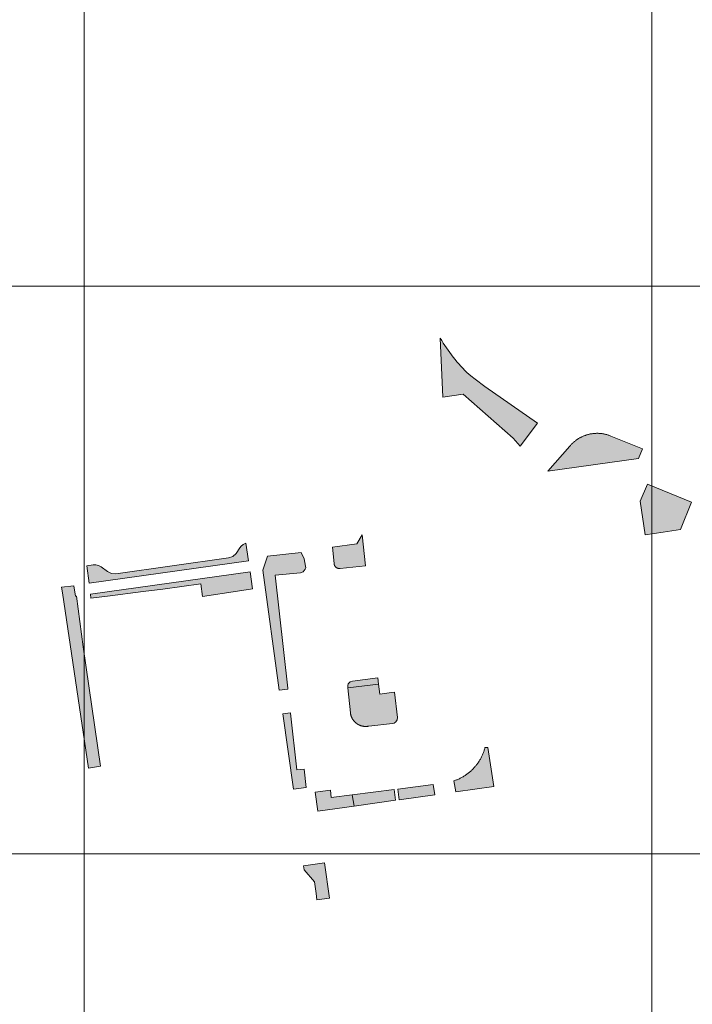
# Model space of a CAD drawing. Header units: metres. Extents: x 191568 to 204791, y 316774 to 325272.
# Tile 11 of 93: x 199534 to 199652, y 317799 to 317973. Entities that reach past the tile are written whole.
import ezdxf

# ---------------------------------------------------------------- set-up
doc = ezdxf.new("R2010")
doc.units = ezdxf.units.M
doc.layers.add('0-MEETLOCATIES-100x100m', color=1, linetype='Continuous', lineweight=13)
doc.layers.add('Gekoppeld_blokhaag', color=7, linetype='Continuous', lineweight=0)

# ---------------------------------------------------------------- blocks, each defined once
blk = doc.blocks.new('*U13')
at = {"layer": '0-MEETLOCATIES-100x100m'}
blk.add_lwpolyline([(-50, 50), (50, 50), (50, -50), (-50, -50)], close=True, dxfattribs=at)
blk = doc.blocks.new('*U14')
at = {"layer": '0-MEETLOCATIES-100x100m', "color": 0, "linetype": 'ByBlock', "lineweight": -2, "transparency": 16777216}
for p in [(1300, 300), (1400, 300), (1500, 300), (1300, 200), (1400, 200), (1500, 200), (1300, 100), (1400, 100), (1500, 100)]:
    blk.add_blockref('*U13', p, dxfattribs=at)

msp = doc.modelspace()

# ---------------------------------------------------------------- hatches: boundary and pattern name
at = {"layer": 'Gekoppeld_blokhaag', "extrusion": (0, 0, -1)}
for points in [[(-199608.23, 317906.06), (-199611.86, 317906.61), (-199620.68, 317898.86), (-199621.86, 317897.42), (-199624.92, 317901.48), (-199615.67, 317907.93), (-199613.95, 317909.25), (-199613.21, 317909.84), (-199612.48, 317910.44), (-199612.12, 317910.8), (-199611.77, 317911.17), (-199611.42, 317911.55), (-199611.08, 317911.93), (-199610.75, 317912.32), (-199610.42, 317912.71), (-199610.1, 317913.11), (-199609.79, 317913.51), (-199609.48, 317913.92), (-199609.18, 317914.34), (-199608.89, 317914.76), (-199608.61, 317915.19), (-199608.34, 317915.62), (-199608.07, 317916.05), (-199607.81, 317916.49)], [(-199594.05, 317881.84), (-199593.09, 317880.22), (-199588.83, 317879.67), (-199589.09, 317876.79), (-199589.11, 317876.62), (-199589.11, 317876.61), (-199589.12, 317876.59), (-199589.12, 317876.58), (-199589.13, 317876.56), (-199589.13, 317876.55), (-199589.13, 317876.53), (-199589.14, 317876.52), (-199589.14, 317876.5), (-199589.15, 317876.49), (-199589.16, 317876.47), (-199589.16, 317876.46), (-199589.17, 317876.44), (-199589.17, 317876.43), (-199589.18, 317876.41), (-199589.19, 317876.4), (-199589.2, 317876.38), (-199589.2, 317876.37), (-199589.21, 317876.36), (-199589.22, 317876.34), (-199589.23, 317876.33), (-199589.24, 317876.32), (-199589.24, 317876.3), (-199589.25, 317876.29), (-199589.26, 317876.28), (-199589.27, 317876.26), (-199589.28, 317876.25), (-199589.29, 317876.24), (-199589.3, 317876.23), (-199589.31, 317876.21), (-199589.32, 317876.2), (-199589.33, 317876.19), (-199589.34, 317876.18), (-199589.36, 317876.17), (-199589.37, 317876.16), (-199589.38, 317876.15), (-199589.39, 317876.13), (-199589.4, 317876.12), (-199589.41, 317876.11), (-199589.43, 317876.1), (-199589.44, 317876.09), (-199589.45, 317876.08), (-199589.46, 317876.07), (-199589.48, 317876.06), (-199589.49, 317876.06), (-199589.5, 317876.05), (-199589.52, 317876.04), (-199589.53, 317876.03), (-199589.54, 317876.02), (-199589.56, 317876.01), (-199589.57, 317876.01), (-199589.59, 317876), (-199589.6, 317875.99), (-199589.61, 317875.98), (-199589.63, 317875.98), (-199589.64, 317875.97), (-199589.66, 317875.97), (-199589.67, 317875.96), (-199589.69, 317875.95), (-199589.7, 317875.95), (-199589.72, 317875.94), (-199589.73, 317875.94), (-199589.75, 317875.93), (-199589.76, 317875.93), (-199589.78, 317875.93), (-199589.79, 317875.92), (-199589.81, 317875.92), (-199589.82, 317875.92), (-199589.84, 317875.91), (-199589.86, 317875.91), (-199589.87, 317875.91), (-199589.89, 317875.9), (-199589.9, 317875.9), (-199589.92, 317875.9), (-199589.93, 317875.9), (-199589.95, 317875.9), (-199589.97, 317875.9), (-199589.98, 317875.9), (-199590, 317875.9), (-199590.01, 317875.9), (-199590.03, 317875.9), (-199590.05, 317875.9), (-199590.06, 317875.9), (-199590.08, 317875.9), (-199590.09, 317875.9), (-199590.11, 317875.9), (-199590.13, 317875.91), (-199590.14, 317875.91), (-199590.16, 317875.91), (-199590.17, 317875.91), (-199590.19, 317875.92), (-199594.61, 317876.34)], [(-199547.91, 317841.07), (-199544.89, 317862.1), (-199543.68, 317871.04), (-199543.5, 317871.02), (-199543.21, 317872.86), (-199541.07, 317872.59), (-199541.23, 317871.62), (-199545.8, 317840.7)], [(-199592.28, 317836), (-199588.58, 317835.53), (-199588.47, 317836.83), (-199585.75, 317836.5), (-199586.25, 317833.15), (-199592.62, 317834.04)]]:
    msp.add_hatch(color=1, dxfattribs=at).paths.add_polyline_path(points)
at = {"layer": 'Gekoppeld_blokhaag'}
for points in [[(199630.62, 317897.43), (199626.79, 317893.02), (199642.73, 317895.25), (199643.43, 317896.98), (199637.86, 317899.22), (199637.61, 317899.34), (199637.5, 317899.38), (199637.4, 317899.41), (199637.29, 317899.45), (199637.19, 317899.48), (199637.08, 317899.51), (199636.97, 317899.53), (199636.87, 317899.56), (199636.76, 317899.58), (199636.65, 317899.6), (199636.54, 317899.62), (199636.43, 317899.64), (199636.32, 317899.65), (199636.21, 317899.67), (199636.1, 317899.68), (199635.99, 317899.69), (199635.88, 317899.7), (199635.77, 317899.7), (199635.66, 317899.71), (199635.55, 317899.71), (199635.44, 317899.71), (199635.33, 317899.71), (199635.22, 317899.7), (199635.11, 317899.7), (199635, 317899.69), (199634.89, 317899.68), (199634.78, 317899.67), (199634.67, 317899.66), (199634.56, 317899.64), (199634.46, 317899.63), (199634.35, 317899.61), (199634.24, 317899.59), (199634.13, 317899.56), (199634.02, 317899.54), (199633.92, 317899.51), (199633.81, 317899.49), (199633.7, 317899.46), (199633.6, 317899.42), (199633.49, 317899.39), (199633.39, 317899.35), (199633.28, 317899.32), (199633.18, 317899.28), (199633.08, 317899.24), (199632.98, 317899.19), (199632.88, 317899.15), (199632.78, 317899.1), (199632.68, 317899.05), (199632.58, 317899.01), (199632.48, 317898.95), (199632.39, 317898.9), (199632.29, 317898.85), (199632.19, 317898.79), (199632.1, 317898.73), (199632.01, 317898.67), (199631.92, 317898.61), (199631.83, 317898.55), (199631.74, 317898.48), (199631.65, 317898.42), (199631.56, 317898.35), (199631.48, 317898.28), (199631.39, 317898.21), (199631.31, 317898.14), (199631.23, 317898.06), (199631.14, 317897.99), (199631.06, 317897.91), (199630.99, 317897.84), (199630.91, 317897.76), (199630.83, 317897.68), (199630.76, 317897.59), (199630.69, 317897.51)], [(199644.31, 317890.77), (199643.04, 317887.73), (199643.91, 317881.84), (199647.09, 317882.3), (199650.14, 317882.76), (199652.1, 317887.59)], [(199573.05, 317880.1), (199572.74, 317879.84), (199572.49, 317879.52), (199571.81, 317878.52), (199571.23, 317878), (199570.5, 317877.77), (199550.64, 317874.97), (199549.86, 317875.01), (199549.16, 317875.35), (199548.05, 317876.18), (199547.83, 317876.32), (199547.6, 317876.43), (199547.11, 317876.55), (199546.61, 317876.56), (199545.52, 317876.39), (199545.93, 317873.28), (199574, 317877.22), (199573.57, 317880.34), (199573.3, 317880.24)], [(199576.51, 317875.57), (199579.44, 317854.48), (199580.95, 317854.65), (199580.94, 317854.79), (199578.73, 317874.7), (199583.16, 317875.15), (199583.67, 317875.33), (199584.02, 317875.75), (199584.09, 317876.03), (199584.07, 317876.33), (199583.81, 317877.57), (199583.27, 317878.73), (199577.38, 317878.07)], [(199574.71, 317872.31), (199574.28, 317875.33), (199546.15, 317871.39), (199546.24, 317870.64), (199549.14, 317871.02), (199555.43, 317871.84), (199558.89, 317872.28), (199565.63, 317873.21), (199565.9, 317870.96), (199572.09, 317871.89)], [(199591.59, 317855.55), (199591.49, 317855.27), (199591.49, 317854.97), (199591.5, 317854.86), (199596.94, 317855.5), (199596.79, 317856.62), (199592.35, 317856.05), (199591.91, 317855.9)], [(199591.97, 317850.46), (199591.98, 317850.41), (199591.99, 317850.36), (199591.99, 317850.32), (199592, 317850.27), (199592.01, 317850.22), (199592.02, 317850.18), (199592.03, 317850.13), (199592.04, 317850.09), (199592.06, 317850.04), (199592.07, 317850), (199592.08, 317849.95), (199592.1, 317849.9), (199592.11, 317849.86), (199592.13, 317849.82), (199592.15, 317849.77), (199592.16, 317849.73), (199592.18, 317849.68), (199592.2, 317849.64), (199592.22, 317849.6), (199592.24, 317849.56), (199592.26, 317849.51), (199592.29, 317849.47), (199592.31, 317849.43), (199592.33, 317849.39), (199592.36, 317849.35), (199592.38, 317849.31), (199592.41, 317849.27), (199592.43, 317849.23), (199592.46, 317849.19), (199592.49, 317849.15), (199592.52, 317849.12), (199592.55, 317849.08), (199592.58, 317849.04), (199592.61, 317849.01), (199592.64, 317848.97), (199592.67, 317848.94), (199592.7, 317848.9), (199592.73, 317848.87), (199592.77, 317848.83), (199592.8, 317848.8), (199592.84, 317848.77), (199592.87, 317848.74), (199592.91, 317848.71), (199592.94, 317848.68), (199592.98, 317848.65), (199593.02, 317848.62), (199593.05, 317848.59), (199593.09, 317848.56), (199593.13, 317848.54), (199593.17, 317848.51), (199593.21, 317848.48), (199593.25, 317848.46), (199593.29, 317848.43), (199593.33, 317848.41), (199593.37, 317848.39), (199593.42, 317848.37), (199593.46, 317848.34), (199593.5, 317848.32), (199593.54, 317848.3), (199593.59, 317848.28), (199593.63, 317848.27), (199593.67, 317848.25), (199593.72, 317848.23), (199593.76, 317848.22), (199593.81, 317848.2), (199593.85, 317848.19), (199593.9, 317848.17), (199593.94, 317848.16), (199593.99, 317848.15), (199594.03, 317848.14), (199594.08, 317848.13), (199594.13, 317848.12), (199594.17, 317848.11), (199594.22, 317848.1), (199594.26, 317848.09), (199594.31, 317848.08), (199594.36, 317848.08), (199594.41, 317848.07), (199594.45, 317848.07), (199594.5, 317848.07), (199594.55, 317848.06), (199594.59, 317848.06), (199594.64, 317848.06), (199594.69, 317848.06), (199594.74, 317848.06), (199594.78, 317848.07), (199594.83, 317848.07), (199594.88, 317848.07), (199594.92, 317848.08), (199594.97, 317848.08), (199595.02, 317848.09), (199595.06, 317848.09), (199595.11, 317848.1), (199595.16, 317848.11), (199595.2, 317848.12), (199599.36, 317848.59), (199599.7, 317848.66), (199599.99, 317848.85), (199600.21, 317849.21), (199600.26, 317849.63), (199599.77, 317854.11), (199598.82, 317853.96), (199597.17, 317853.76), (199596.94, 317855.5), (199591.5, 317854.86)], [(199581.43, 317850.38), (199581.42, 317850.45), (199580.06, 317850.29), (199581.92, 317837), (199584.15, 317837.28), (199583.83, 317840.51), (199582.55, 317840.41)], [(199610.22, 317838.48), (199610.55, 317836.55), (199617.25, 317837.47), (199616.17, 317844.34), (199615.69, 317844.33), (199615.65, 317844.19), (199615.61, 317844.05), (199615.57, 317843.91), (199615.52, 317843.77), (199615.48, 317843.63), (199615.42, 317843.49), (199615.37, 317843.36), (199615.32, 317843.22), (199615.26, 317843.08), (199615.2, 317842.95), (199615.14, 317842.82), (199615.07, 317842.69), (199615.01, 317842.56), (199614.94, 317842.43), (199614.87, 317842.3), (199614.79, 317842.17), (199614.72, 317842.05), (199614.64, 317841.92), (199614.56, 317841.8), (199614.48, 317841.68), (199614.39, 317841.56), (199614.31, 317841.44), (199614.22, 317841.33), (199614.13, 317841.21), (199614.03, 317841.1), (199613.94, 317840.98), (199613.84, 317840.87), (199613.75, 317840.77), (199613.65, 317840.66), (199613.54, 317840.55), (199613.44, 317840.45), (199613.34, 317840.35), (199613.23, 317840.25), (199613.12, 317840.15), (199613.01, 317840.05), (199612.9, 317839.96), (199612.78, 317839.87), (199612.67, 317839.78), (199612.55, 317839.69), (199612.43, 317839.6), (199612.31, 317839.52), (199612.19, 317839.44), (199612.07, 317839.36), (199611.94, 317839.28), (199611.82, 317839.21), (199611.69, 317839.13), (199611.56, 317839.06), (199611.43, 317838.99), (199611.3, 317838.93), (199611.17, 317838.86), (199611.04, 317838.8), (199610.91, 317838.74), (199610.77, 317838.68), (199610.64, 317838.63), (199610.5, 317838.58), (199610.36, 317838.52)], [(199586.06, 317817.53), (199588.3, 317817.84), (199587.42, 317824.02), (199583.73, 317823.5), (199583.83, 317822.82), (199585.65, 317820.68), (199585.92, 317818.61)]]:
    msp.add_hatch(color=1, dxfattribs=at).paths.add_polyline_path(points)

# ---------------------------------------------------------------- linework, layer by layer
at = {"layer": 'Gekoppeld_blokhaag', "color": 1, "flags": 128}
for points in [[(199608.23, 317906.06), (199611.86, 317906.61), (199620.68, 317898.86), (199621.86, 317897.42), (199624.92, 317901.48), (199615.67, 317907.93), (199613.95, 317909.25), (199613.21, 317909.84), (199612.48, 317910.44), (199612.48, 317910.44), (199612.12, 317910.8), (199611.77, 317911.17), (199611.42, 317911.55), (199611.08, 317911.93), (199610.75, 317912.32), (199610.42, 317912.71), (199610.1, 317913.11), (199609.79, 317913.51), (199609.48, 317913.92), (199609.18, 317914.34), (199608.89, 317914.76), (199608.61, 317915.19), (199608.34, 317915.62), (199608.07, 317916.05), (199607.81, 317916.49), (199607.81, 317916.49)], [(199630.62, 317897.43), (199626.79, 317893.02), (199642.73, 317895.25), (199643.43, 317896.98), (199637.86, 317899.22), (199637.61, 317899.34), (199637.61, 317899.34), (199637.5, 317899.38), (199637.4, 317899.41), (199637.29, 317899.45), (199637.19, 317899.48), (199637.08, 317899.51), (199636.97, 317899.53), (199636.87, 317899.56), (199636.76, 317899.58), (199636.65, 317899.6), (199636.54, 317899.62), (199636.43, 317899.64), (199636.32, 317899.65), (199636.21, 317899.67), (199636.1, 317899.68), (199635.99, 317899.69), (199635.88, 317899.7), (199635.77, 317899.7), (199635.66, 317899.71), (199635.55, 317899.71), (199635.44, 317899.71), (199635.33, 317899.71), (199635.22, 317899.7), (199635.11, 317899.7), (199635, 317899.69), (199634.89, 317899.68), (199634.78, 317899.67), (199634.67, 317899.66), (199634.56, 317899.64), (199634.46, 317899.63), (199634.35, 317899.61), (199634.24, 317899.59), (199634.13, 317899.56), (199634.02, 317899.54), (199633.92, 317899.51), (199633.81, 317899.49), (199633.7, 317899.46), (199633.6, 317899.42), (199633.49, 317899.39), (199633.39, 317899.35), (199633.28, 317899.32), (199633.18, 317899.28), (199633.08, 317899.24), (199632.98, 317899.19), (199632.88, 317899.15), (199632.78, 317899.1), (199632.68, 317899.05), (199632.58, 317899.01), (199632.48, 317898.95), (199632.39, 317898.9), (199632.29, 317898.85), (199632.19, 317898.79), (199632.1, 317898.73), (199632.01, 317898.67), (199631.92, 317898.61), (199631.83, 317898.55), (199631.74, 317898.48), (199631.65, 317898.42), (199631.56, 317898.35), (199631.48, 317898.28), (199631.39, 317898.21), (199631.31, 317898.14), (199631.23, 317898.06), (199631.14, 317897.99), (199631.06, 317897.91), (199630.99, 317897.84), (199630.91, 317897.76), (199630.83, 317897.68), (199630.76, 317897.59), (199630.69, 317897.51), (199630.62, 317897.43)], [(199644.31, 317890.77), (199643.04, 317887.73), (199643.91, 317881.84), (199647.09, 317882.3), (199650.14, 317882.76), (199652.1, 317887.59)], [(199594.05, 317881.84), (199593.09, 317880.22), (199588.83, 317879.67), (199589.09, 317876.79), (199589.11, 317876.62), (199589.11, 317876.62), (199589.11, 317876.61), (199589.12, 317876.59), (199589.12, 317876.58), (199589.13, 317876.56), (199589.13, 317876.55), (199589.13, 317876.53), (199589.14, 317876.52), (199589.14, 317876.5), (199589.15, 317876.49), (199589.16, 317876.47), (199589.16, 317876.46), (199589.17, 317876.44), (199589.17, 317876.43), (199589.18, 317876.41), (199589.19, 317876.4), (199589.2, 317876.38), (199589.2, 317876.37), (199589.21, 317876.36), (199589.22, 317876.34), (199589.23, 317876.33), (199589.24, 317876.32), (199589.24, 317876.3), (199589.25, 317876.29), (199589.26, 317876.28), (199589.27, 317876.26), (199589.28, 317876.25), (199589.29, 317876.24), (199589.3, 317876.23), (199589.31, 317876.21), (199589.32, 317876.2), (199589.33, 317876.19), (199589.34, 317876.18), (199589.36, 317876.17), (199589.37, 317876.16), (199589.38, 317876.15), (199589.39, 317876.13), (199589.4, 317876.12), (199589.41, 317876.11), (199589.43, 317876.1), (199589.44, 317876.09), (199589.45, 317876.08), (199589.46, 317876.07), (199589.48, 317876.06), (199589.49, 317876.06), (199589.5, 317876.05), (199589.52, 317876.04), (199589.53, 317876.03), (199589.54, 317876.02), (199589.56, 317876.01), (199589.57, 317876.01), (199589.59, 317876), (199589.6, 317875.99), (199589.61, 317875.98), (199589.63, 317875.98), (199589.64, 317875.97), (199589.66, 317875.97), (199589.67, 317875.96), (199589.69, 317875.95), (199589.7, 317875.95), (199589.72, 317875.94), (199589.73, 317875.94), (199589.75, 317875.93), (199589.76, 317875.93), (199589.78, 317875.93), (199589.79, 317875.92), (199589.81, 317875.92), (199589.82, 317875.92), (199589.84, 317875.91), (199589.86, 317875.91), (199589.87, 317875.91), (199589.89, 317875.9), (199589.9, 317875.9), (199589.92, 317875.9), (199589.93, 317875.9), (199589.95, 317875.9), (199589.97, 317875.9), (199589.98, 317875.9), (199590, 317875.9), (199590.01, 317875.9), (199590.03, 317875.9), (199590.05, 317875.9), (199590.06, 317875.9), (199590.08, 317875.9), (199590.09, 317875.9), (199590.11, 317875.9), (199590.13, 317875.91), (199590.14, 317875.91), (199590.16, 317875.91), (199590.17, 317875.91), (199590.19, 317875.92), (199590.19, 317875.92), (199594.61, 317876.34)], [(199573.05, 317880.1), (199572.74, 317879.84), (199572.49, 317879.52), (199571.81, 317878.52), (199571.23, 317878), (199570.5, 317877.77), (199550.64, 317874.97), (199549.86, 317875.01), (199549.16, 317875.35), (199548.05, 317876.18), (199547.83, 317876.32), (199547.6, 317876.43), (199547.11, 317876.55), (199546.61, 317876.56), (199545.52, 317876.39), (199545.93, 317873.28), (199574, 317877.22), (199573.57, 317880.34), (199573.3, 317880.24)], [(199576.51, 317875.57), (199579.44, 317854.48), (199580.95, 317854.65), (199580.94, 317854.79), (199578.73, 317874.7), (199583.16, 317875.15), (199583.67, 317875.33), (199584.02, 317875.75), (199584.09, 317876.03), (199584.07, 317876.33), (199583.81, 317877.57), (199583.27, 317878.73), (199577.38, 317878.07)], [(199574.71, 317872.31), (199574.28, 317875.33), (199546.15, 317871.39), (199546.24, 317870.64), (199549.14, 317871.02), (199555.43, 317871.84), (199558.89, 317872.28), (199565.63, 317873.21), (199565.9, 317870.96), (199572.09, 317871.89)], [(199547.91, 317841.07), (199544.89, 317862.1), (199543.68, 317871.04), (199543.5, 317871.02), (199543.21, 317872.86), (199541.07, 317872.59), (199541.23, 317871.62), (199545.8, 317840.7)], [(199591.59, 317855.55), (199591.49, 317855.27), (199591.49, 317854.97), (199591.5, 317854.86), (199596.94, 317855.5), (199596.79, 317856.62), (199592.35, 317856.05), (199591.91, 317855.9)], [(199591.97, 317850.46), (199591.98, 317850.41), (199591.99, 317850.36), (199591.99, 317850.32), (199592, 317850.27), (199592.01, 317850.22), (199592.02, 317850.18), (199592.03, 317850.13), (199592.04, 317850.09), (199592.06, 317850.04), (199592.07, 317850), (199592.08, 317849.95), (199592.1, 317849.9), (199592.11, 317849.86), (199592.13, 317849.82), (199592.15, 317849.77), (199592.16, 317849.73), (199592.18, 317849.68), (199592.2, 317849.64), (199592.22, 317849.6), (199592.24, 317849.56), (199592.26, 317849.51), (199592.29, 317849.47), (199592.31, 317849.43), (199592.33, 317849.39), (199592.36, 317849.35), (199592.38, 317849.31), (199592.41, 317849.27), (199592.43, 317849.23), (199592.46, 317849.19), (199592.49, 317849.15), (199592.52, 317849.12), (199592.55, 317849.08), (199592.58, 317849.04), (199592.61, 317849.01), (199592.64, 317848.97), (199592.67, 317848.94), (199592.7, 317848.9), (199592.73, 317848.87), (199592.77, 317848.83), (199592.8, 317848.8), (199592.84, 317848.77), (199592.87, 317848.74), (199592.91, 317848.71), (199592.94, 317848.68), (199592.98, 317848.65), (199593.02, 317848.62), (199593.05, 317848.59), (199593.09, 317848.56), (199593.13, 317848.54), (199593.17, 317848.51), (199593.21, 317848.48), (199593.25, 317848.46), (199593.29, 317848.43), (199593.33, 317848.41), (199593.37, 317848.39), (199593.42, 317848.37), (199593.46, 317848.34), (199593.5, 317848.32), (199593.54, 317848.3), (199593.59, 317848.28), (199593.63, 317848.27), (199593.67, 317848.25), (199593.72, 317848.23), (199593.76, 317848.22), (199593.81, 317848.2), (199593.85, 317848.19), (199593.9, 317848.17), (199593.94, 317848.16), (199593.99, 317848.15), (199594.03, 317848.14), (199594.08, 317848.13), (199594.13, 317848.12), (199594.17, 317848.11), (199594.22, 317848.1), (199594.26, 317848.09), (199594.31, 317848.08), (199594.36, 317848.08), (199594.41, 317848.07), (199594.45, 317848.07), (199594.5, 317848.07), (199594.55, 317848.06), (199594.59, 317848.06), (199594.64, 317848.06), (199594.69, 317848.06), (199594.74, 317848.06), (199594.78, 317848.07), (199594.83, 317848.07), (199594.88, 317848.07), (199594.92, 317848.08), (199594.97, 317848.08), (199595.02, 317848.09), (199595.06, 317848.09), (199595.11, 317848.1), (199595.16, 317848.11), (199595.2, 317848.12), (199595.2, 317848.12), (199599.36, 317848.59), (199599.7, 317848.66), (199599.99, 317848.85), (199600.21, 317849.21), (199600.26, 317849.63), (199599.77, 317854.11), (199598.82, 317853.96), (199597.17, 317853.76), (199596.94, 317855.5), (199591.5, 317854.86)], [(199581.43, 317850.38), (199581.42, 317850.45), (199580.06, 317850.29), (199581.92, 317837), (199584.15, 317837.28), (199583.83, 317840.51), (199582.55, 317840.41)], [(199610.22, 317838.48), (199610.55, 317836.55), (199617.25, 317837.47), (199616.17, 317844.34), (199615.69, 317844.33), (199615.69, 317844.33), (199615.65, 317844.19), (199615.61, 317844.05), (199615.57, 317843.91), (199615.52, 317843.77), (199615.48, 317843.63), (199615.42, 317843.49), (199615.37, 317843.36), (199615.32, 317843.22), (199615.26, 317843.08), (199615.2, 317842.95), (199615.14, 317842.82), (199615.07, 317842.69), (199615.01, 317842.56), (199614.94, 317842.43), (199614.87, 317842.3), (199614.79, 317842.17), (199614.72, 317842.05), (199614.64, 317841.92), (199614.56, 317841.8), (199614.48, 317841.68), (199614.39, 317841.56), (199614.31, 317841.44), (199614.22, 317841.33), (199614.13, 317841.21), (199614.03, 317841.1), (199613.94, 317840.98), (199613.84, 317840.87), (199613.75, 317840.77), (199613.65, 317840.66), (199613.54, 317840.55), (199613.44, 317840.45), (199613.34, 317840.35), (199613.23, 317840.25), (199613.12, 317840.15), (199613.01, 317840.05), (199612.9, 317839.96), (199612.78, 317839.87), (199612.67, 317839.78), (199612.55, 317839.69), (199612.43, 317839.6), (199612.31, 317839.52), (199612.19, 317839.44), (199612.07, 317839.36), (199611.94, 317839.28), (199611.82, 317839.21), (199611.69, 317839.13), (199611.56, 317839.06), (199611.43, 317838.99), (199611.3, 317838.93), (199611.17, 317838.86), (199611.04, 317838.8), (199610.91, 317838.74), (199610.77, 317838.68), (199610.64, 317838.63), (199610.5, 317838.58), (199610.36, 317838.52)], [(199600.55, 317835.14), (199606.85, 317836.02), (199606.58, 317837.81), (199600.35, 317837.02)], [(199592.28, 317836), (199588.58, 317835.53), (199588.47, 317836.83), (199585.75, 317836.5), (199586.25, 317833.15), (199592.62, 317834.04)], [(199592.62, 317834.04), (199599.92, 317835.06), (199599.68, 317836.94), (199592.28, 317836)], [(199586.06, 317817.53), (199588.3, 317817.84), (199587.42, 317824.02), (199583.73, 317823.5), (199583.83, 317822.82), (199585.65, 317820.68), (199585.92, 317818.61)]]:
    msp.add_lwpolyline(points, close=True, dxfattribs=at)
at = {"layer": 'Gekoppeld_blokhaag', "color": 1, "extrusion": (0, 0, -1)}
for points in [[(-199600.55, 317835.14), (-199606.85, 317836.02), (-199600.35, 317837.02), (-199606.58, 317837.81)], [(-199592.62, 317834.04), (-199599.92, 317835.06), (-199592.28, 317836), (-199599.68, 317836.94)]]:
    msp.add_solid(points, dxfattribs=at)

# ---------------------------------------------------------------- block references
at = {"layer": '0-MEETLOCATIES-100x100m'}
msp.add_blockref('*U14', (198195.07, 317675.64), dxfattribs=at)

doc.saveas('drawing.dxf')
